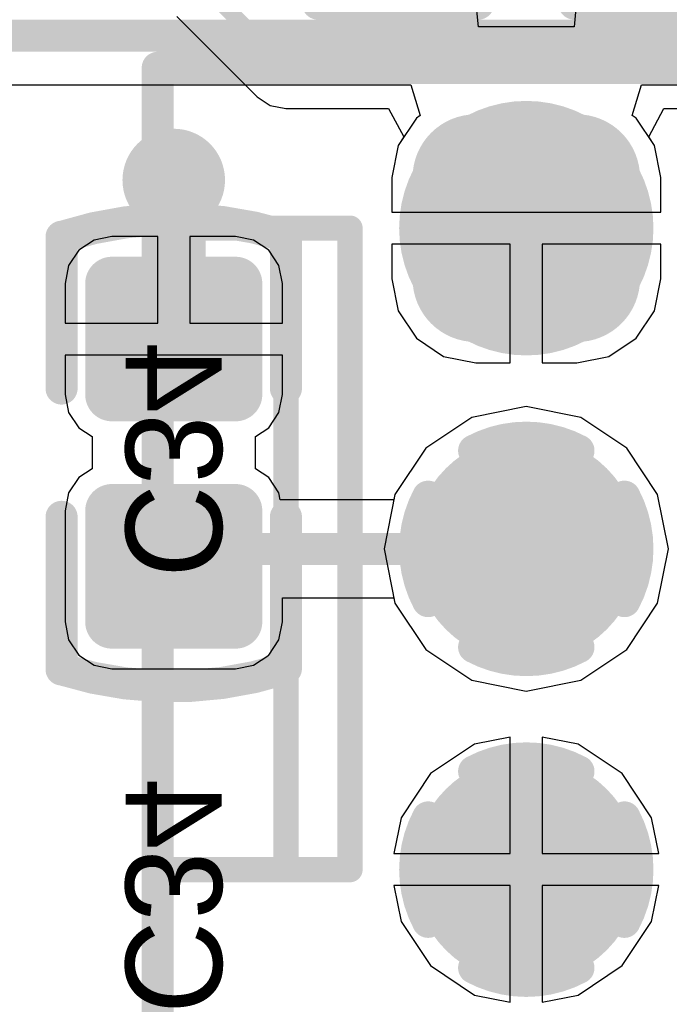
# Model space of a CAD drawing. Header units: millimetres. Extents: x 1.4 to 10.4, y 0 to 10.9.
# Tile 20 of 177: x 3.642 to 3.845, y 2.433 to 2.74. Entities that reach past the tile are written whole.
import ezdxf

# ---------------------------------------------------------------- set-up
doc = ezdxf.new("R2010")
doc.units = ezdxf.units.MM
doc.header["$MEASUREMENT"] = 0
for name, color, linetype in [('BottomLayer', 5, 'Continuous'), ('BottomOverlay', 54, 'Continuous'), ('BottomPaste', 16, 'Continuous'), ('BottomSolder', 6, 'Continuous'), ('DrillDrawing', 1, 'Continuous'), ('DrillGuide', 244, 'Continuous'), ('InternalPlane1', 76, 'Continuous'), ('InternalPlane2', 16, 'Continuous'), ('Mechanical32', 56, 'Continuous'), ('MultiLayer', 9, 'Continuous'), ('TopLayer', 1, 'Continuous'), ('TopOverlay', 2, 'Continuous'), ('TopSolder', 216, 'Continuous')]:
    doc.layers.add(name, color=color, linetype=linetype)

msp = doc.modelspace()

# ---------------------------------------------------------------- linework, layer by layer
at = {"layer": 'BottomLayer'}
for p, q in [((3.7851, 2.73774), (3.78412, 2.7477)), ((3.81588, 2.7477), (3.8149, 2.73774)), ((3.69099, 2.74099), (3.71599, 2.71599)), ((3.8149, 2.73774), (3.7851, 2.73774)), ((3.71599, 2.71599), (3.72012, 2.71323)), ((3.72012, 2.71323), (3.725, 2.71226)), ((3.725, 2.71226), (3.75705, 2.71226)), ((3.75705, 2.71226), (3.76176, 2.70344)), ((3.83824, 2.70344), (3.84295, 2.71226)), ((3.84295, 2.71226), (3.94535, 2.71226)), ((3.76176, 2.70344), (3.76, 2.70079)), ((3.84, 2.70079), (3.83824, 2.70344)), ((3.76, 2.70079), (3.758, 2.69075)), ((3.842, 2.69075), (3.84, 2.70079)), ((3.758, 2.69075), (3.758, 2.68)), ((3.842, 2.68), (3.842, 2.69075)), ((3.758, 2.68), (3.842, 2.68)), ((3.66512, 2.67126), (3.66038, 2.66809)), ((3.67071, 2.67237), (3.66512, 2.67126)), ((3.685, 2.67237), (3.67071, 2.67237)), ((3.685, 2.64543), (3.685, 2.67237)), ((3.70929, 2.67237), (3.695, 2.67237)), ((3.695, 2.67237), (3.695, 2.64543)), ((3.71488, 2.67126), (3.70929, 2.67237)), ((3.71962, 2.66809), (3.71488, 2.67126)), ((3.66038, 2.66809), (3.65721, 2.66335)), ((3.72279, 2.66335), (3.71962, 2.66809)), ((3.795, 2.67), (3.758, 2.67)), ((3.758, 2.67), (3.758, 2.65925)), ((3.795, 2.633), (3.795, 2.67)), ((3.842, 2.67), (3.805, 2.67)), ((3.805, 2.67), (3.805, 2.633)), ((3.842, 2.65925), (3.842, 2.67)), ((3.65721, 2.66335), (3.6561, 2.65776)), ((3.7239, 2.65776), (3.72279, 2.66335)), ((3.758, 2.65925), (3.76, 2.64921)), ((3.84, 2.64921), (3.842, 2.65925)), ((3.6561, 2.65776), (3.6561, 2.64543)), ((3.7239, 2.64543), (3.7239, 2.65776)), ((3.76, 2.64921), (3.76569, 2.64069)), ((3.83431, 2.64069), (3.84, 2.64921)), ((3.6561, 2.64543), (3.685, 2.64543)), ((3.695, 2.64543), (3.7239, 2.64543)), ((3.76569, 2.64069), (3.77421, 2.635)), ((3.82579, 2.635), (3.83431, 2.64069)), ((3.7239, 2.63543), (3.6561, 2.63543)), ((3.6561, 2.63543), (3.6561, 2.62311)), ((3.7239, 2.62311), (3.7239, 2.63543)), ((3.77421, 2.635), (3.78425, 2.633)), ((3.81575, 2.633), (3.82579, 2.635)), ((3.78425, 2.633), (3.795, 2.633)), ((3.805, 2.633), (3.81575, 2.633)), ((3.6561, 2.62311), (3.65721, 2.61752)), ((3.72279, 2.61752), (3.7239, 2.62311)), ((3.8, 2.61935), (3.78303, 2.61597)), ((3.81697, 2.61597), (3.8, 2.61935)), ((3.65721, 2.61752), (3.66038, 2.61278)), ((3.71962, 2.61278), (3.72279, 2.61752)), ((3.78303, 2.61597), (3.76864, 2.60636)), ((3.83136, 2.60636), (3.81697, 2.61597)), ((3.66038, 2.61278), (3.66453, 2.61)), ((3.71547, 2.61), (3.71962, 2.61278)), ((3.66453, 2.61), (3.66453, 2.6)), ((3.71547, 2.6), (3.71547, 2.61)), ((3.76864, 2.60636), (3.75903, 2.59197)), ((3.84097, 2.59197), (3.83136, 2.60636)), ((3.66038, 2.59722), (3.65721, 2.59248)), ((3.66453, 2.6), (3.66038, 2.59722)), ((3.71962, 2.59722), (3.71547, 2.6)), ((3.72279, 2.59248), (3.71962, 2.59722)), ((3.65721, 2.59248), (3.6561, 2.58689)), ((3.72323, 2.59029), (3.72279, 2.59248)), ((3.75903, 2.59197), (3.75869, 2.59029)), ((3.84435, 2.575), (3.84097, 2.59197)), ((3.75869, 2.59029), (3.72323, 2.59029)), ((3.6561, 2.58689), (3.6561, 2.55224)), ((3.84097, 2.55803), (3.84435, 2.575)), ((3.7239, 2.55224), (3.7239, 2.55971)), ((3.7239, 2.55971), (3.75869, 2.55971)), ((3.75869, 2.55971), (3.75903, 2.55803)), ((3.75903, 2.55803), (3.76864, 2.54364)), ((3.83136, 2.54364), (3.84097, 2.55803)), ((3.6561, 2.55224), (3.65721, 2.54665)), ((3.72279, 2.54665), (3.7239, 2.55224)), ((3.65721, 2.54665), (3.66038, 2.54191)), ((3.71962, 2.54191), (3.72279, 2.54665)), ((3.66038, 2.54191), (3.66512, 2.53874)), ((3.71488, 2.53874), (3.71962, 2.54191)), ((3.76864, 2.54364), (3.78303, 2.53403)), ((3.81697, 2.53403), (3.83136, 2.54364)), ((3.66512, 2.53874), (3.67071, 2.53763)), ((3.67071, 2.53763), (3.70929, 2.53763)), ((3.70929, 2.53763), (3.71488, 2.53874)), ((3.78303, 2.53403), (3.8, 2.53065)), ((3.8, 2.53065), (3.81697, 2.53403)), ((3.795, 2.51631), (3.78381, 2.51409)), ((3.795, 2.48), (3.795, 2.51631)), ((3.81619, 2.51409), (3.805, 2.51631)), ((3.805, 2.51631), (3.805, 2.48)), ((3.78381, 2.51409), (3.77008, 2.50492)), ((3.82992, 2.50492), (3.81619, 2.51409)), ((3.77008, 2.50492), (3.76091, 2.49119)), ((3.83909, 2.49119), (3.82992, 2.50492)), ((3.76091, 2.49119), (3.75869, 2.48)), ((3.84131, 2.48), (3.83909, 2.49119)), ((3.75869, 2.48), (3.795, 2.48)), ((3.805, 2.48), (3.84131, 2.48)), ((3.795, 2.47), (3.75869, 2.47)), ((3.75869, 2.47), (3.76091, 2.45881)), ((3.795, 2.43369), (3.795, 2.47)), ((3.84131, 2.47), (3.805, 2.47)), ((3.805, 2.47), (3.805, 2.43369)), ((3.83909, 2.45881), (3.84131, 2.47)), ((3.76091, 2.45881), (3.77008, 2.44508)), ((3.82992, 2.44508), (3.83909, 2.45881)), ((3.77008, 2.44508), (3.78381, 2.43591)), ((3.81619, 2.43591), (3.82992, 2.44508)), ((3.78381, 2.43591), (3.795, 2.43369)), ((3.805, 2.43369), (3.81619, 2.43591))]:
    msp.add_line(p, q, dxfattribs=at)
for points, const_width in [([(3.7, 2.75), (3.725, 2.725)], 0.005), ([(3.725, 2.725), (3.95063, 2.725)], 0.005), ([(3.69, 2.64043), (3.69, 2.69)], 0.02), ([(3.69, 2.56957), (3.69543, 2.575)], 0.01), ([(3.69543, 2.575), (3.8, 2.575)], 0.01)]:
    msp.add_lwpolyline(points, dxfattribs=dict(at, const_width=const_width))
for points, const_width in [([(3.72375, 2.725, 1), (3.72625, 2.725, 1)], 0.0025), ([(3.72375, 2.725, 1), (3.72625, 2.725, 1)], 0.0025), ([(3.77638, 2.69075, 1), (3.79213, 2.69075, 1)], 0.01575), ([(3.80787, 2.69075, 1), (3.82362, 2.69075, 1)], 0.01575), ([(3.684, 2.69, 1), (3.696, 2.69, 1)], 0.012), ([(3.685, 2.69, 1), (3.695, 2.69, 1)], 0.01), ([(3.77638, 2.65925, 1), (3.79213, 2.65925, 1)], 0.01575), ([(3.80787, 2.65925, 1), (3.82362, 2.65925, 1)], 0.01575), ([(3.66854, 2.65776, 1), (3.67287, 2.65776, 1)], 0.00433), ([(3.70713, 2.65776, 1), (3.71146, 2.65776, 1)], 0.00433), ([(3.685, 2.64043, 1), (3.695, 2.64043, 1)], 0.01), ([(3.66854, 2.62311, 1), (3.67287, 2.62311, 1)], 0.00433), ([(3.70713, 2.62311, 1), (3.71146, 2.62311, 1)], 0.00433), ([(3.78425, 2.575, 1), (3.81575, 2.575, 1)], 0.0315), ([(3.66854, 2.58689, 1), (3.67287, 2.58689, 1)], 0.00433), ([(3.70713, 2.58689, 1), (3.71146, 2.58689, 1)], 0.00433), ([(3.69293, 2.575, 1), (3.69793, 2.575, 1)], 0.005), ([(3.69293, 2.575, 1), (3.69793, 2.575, 1)], 0.005), ([(3.7975, 2.575, 1), (3.8025, 2.575, 1)], 0.005), ([(3.6875, 2.56957, 1), (3.6925, 2.56957, 1)], 0.005), ([(3.66854, 2.55224, 1), (3.67287, 2.55224, 1)], 0.00433), ([(3.70713, 2.55224, 1), (3.71146, 2.55224, 1)], 0.00433), ([(3.78425, 2.475, 1), (3.81575, 2.475, 1)], 0.0315)]:
    msp.add_lwpolyline(points, format="xyb", close=True, dxfattribs=dict(at, const_width=const_width))
for points in [[(3.78425, 2.7065), (3.78425, 2.6435), (3.81575, 2.7065), (3.81575, 2.6435)], [(3.7685, 2.69075), (3.7685, 2.65925), (3.8315, 2.69075), (3.8315, 2.65925)], [(3.70929, 2.61878), (3.70929, 2.66209), (3.67071, 2.61878), (3.67071, 2.66209)], [(3.71362, 2.62311), (3.71362, 2.65776), (3.66638, 2.62311), (3.66638, 2.65776)], [(3.70929, 2.54791), (3.70929, 2.59122), (3.67071, 2.54791), (3.67071, 2.59122)], [(3.71362, 2.55224), (3.71362, 2.58689), (3.66638, 2.55224), (3.66638, 2.58689)]]:
    msp.add_solid(points, dxfattribs=at)
at = {"layer": 'BottomOverlay', "const_width": 0.01}
for points in [[(3.735, 2.745), (3.735, 2.805)], [(3.735, 2.745), (3.785, 2.745)], [(3.815, 2.745), (3.865, 2.745)], [(3.655, 2.625), (3.655, 2.67233)], [(3.725, 2.625), (3.725, 2.6726)], [(3.655, 2.5374), (3.655, 2.585)], [(3.725, 2.53767), (3.725, 2.585)]]:
    msp.add_lwpolyline(points, dxfattribs=at)
at = {"layer": 'BottomOverlay', "const_width": 0.005}
for points in [[(3.7325, 2.745, 1), (3.7375, 2.745, 1)], [(3.7325, 2.745, 1), (3.7375, 2.745, 1)], [(3.7825, 2.745, 1), (3.7875, 2.745, 1)], [(3.8125, 2.745, 1), (3.8175, 2.745, 1)], [(3.6525, 2.67233, 1), (3.6575, 2.67233, 1)], [(3.65274, 2.67233, 1), (3.65774, 2.67233, 1)], [(3.72235, 2.6726, 1), (3.72735, 2.6726, 1)], [(3.7225, 2.6726, 1), (3.7275, 2.6726, 1)], [(3.6525, 2.625, 1), (3.6575, 2.625, 1)], [(3.7225, 2.625, 1), (3.7275, 2.625, 1)], [(3.6525, 2.585, 1), (3.6575, 2.585, 1)], [(3.7225, 2.585, 1), (3.7275, 2.585, 1)], [(3.6525, 2.5374, 1), (3.6575, 2.5374, 1)], [(3.65265, 2.5374, 1), (3.65765, 2.5374, 1)], [(3.72226, 2.53767, 1), (3.72726, 2.53767, 1)], [(3.7225, 2.53767, 1), (3.7275, 2.53767, 1)]]:
    msp.add_lwpolyline(points, format="xyb", close=True, dxfattribs=at)
at = {"layer": 'BottomOverlay', "const_width": 0.01}
for points in [[(3.65524, 2.67233, -0.154963), (3.72485, 2.6726)], [(3.72476, 2.53767, -0.154963), (3.65515, 2.5374)]]:
    msp.add_lwpolyline(points, format="xyb", dxfattribs=at)
at = {"layer": 'BottomPaste', "const_width": 0.00433}
for points in [[(3.66854, 2.65776, 1), (3.67287, 2.65776, 1)], [(3.70713, 2.65776, 1), (3.71146, 2.65776, 1)], [(3.66854, 2.62311, 1), (3.67287, 2.62311, 1)], [(3.70713, 2.62311, 1), (3.71146, 2.62311, 1)], [(3.66854, 2.58689, 1), (3.67287, 2.58689, 1)], [(3.70713, 2.58689, 1), (3.71146, 2.58689, 1)], [(3.66854, 2.55224, 1), (3.67287, 2.55224, 1)], [(3.70713, 2.55224, 1), (3.71146, 2.55224, 1)]]:
    msp.add_lwpolyline(points, format="xyb", close=True, dxfattribs=at)
at = {"layer": 'BottomPaste'}
for points in [[(3.70929, 2.61878), (3.70929, 2.66209), (3.67071, 2.61878), (3.67071, 2.66209)], [(3.71362, 2.62311), (3.71362, 2.65776), (3.66638, 2.62311), (3.66638, 2.65776)], [(3.70929, 2.54791), (3.70929, 2.59122), (3.67071, 2.54791), (3.67071, 2.59122)], [(3.71362, 2.55224), (3.71362, 2.58689), (3.66638, 2.55224), (3.66638, 2.58689)]]:
    msp.add_solid(points, dxfattribs=at)
at = {"layer": 'BottomSolder'}
for points, const_width in [([(3.77438, 2.69075, 1), (3.79413, 2.69075, 1)], 0.01975), ([(3.80587, 2.69075, 1), (3.82562, 2.69075, 1)], 0.01975), ([(3.77438, 2.65925, 1), (3.79413, 2.65925, 1)], 0.01975), ([(3.80587, 2.65925, 1), (3.82562, 2.65925, 1)], 0.01975), ([(3.66654, 2.65776, 1), (3.67487, 2.65776, 1)], 0.00833), ([(3.70513, 2.65776, 1), (3.71346, 2.65776, 1)], 0.00833), ([(3.66654, 2.62311, 1), (3.67487, 2.62311, 1)], 0.00833), ([(3.70513, 2.62311, 1), (3.71346, 2.62311, 1)], 0.00833), ([(3.78225, 2.575, 1), (3.81775, 2.575, 1)], 0.0355), ([(3.66654, 2.58689, 1), (3.67487, 2.58689, 1)], 0.00833), ([(3.70513, 2.58689, 1), (3.71346, 2.58689, 1)], 0.00833), ([(3.66654, 2.55224, 1), (3.67487, 2.55224, 1)], 0.00833), ([(3.70513, 2.55224, 1), (3.71346, 2.55224, 1)], 0.00833), ([(3.78225, 2.475, 1), (3.81775, 2.475, 1)], 0.0355)]:
    msp.add_lwpolyline(points, format="xyb", close=True, dxfattribs=dict(at, const_width=const_width))
for points in [[(3.78425, 2.7105), (3.78425, 2.6395), (3.81575, 2.7105), (3.81575, 2.6395)], [(3.7645, 2.69075), (3.7645, 2.65925), (3.8355, 2.69075), (3.8355, 2.65925)], [(3.70929, 2.61478), (3.70929, 2.66609), (3.67071, 2.61478), (3.67071, 2.66609)], [(3.71762, 2.62311), (3.71762, 2.65776), (3.66238, 2.62311), (3.66238, 2.65776)], [(3.70929, 2.54391), (3.70929, 2.59522), (3.67071, 2.54391), (3.67071, 2.59522)], [(3.71762, 2.55224), (3.71762, 2.58689), (3.66238, 2.55224), (3.66238, 2.58689)]]:
    msp.add_solid(points, dxfattribs=at)
at = {"layer": 'DrillDrawing', "const_width": 0.006}
msp.add_lwpolyline([(3.687, 2.69, 1), (3.693, 2.69, 1)], format="xyb", close=True, dxfattribs=at)
at = {"layer": 'DrillGuide', "const_width": 0.006}
msp.add_lwpolyline([(3.687, 2.69, 1), (3.693, 2.69, 1)], format="xyb", close=True, dxfattribs=at)
at = {"layer": 'InternalPlane1', "const_width": 0.01}
for points in [[(3.78372, 2.70562, -0.249328), (3.81628, 2.70562)], [(3.76938, 2.65872, -0.249328), (3.76938, 2.69128)], [(3.83062, 2.69128, -0.249328), (3.83062, 2.65872)], [(3.81628, 2.64438, -0.249328), (3.78372, 2.64438)], [(3.78372, 2.50563, -0.249328), (3.81628, 2.50563)], [(3.76938, 2.45872, -0.249328), (3.76938, 2.49128)], [(3.83062, 2.49128, -0.249328), (3.83062, 2.45872)], [(3.81628, 2.44437, -0.249328), (3.78372, 2.44437)]]:
    msp.add_lwpolyline(points, format="xyb", dxfattribs=at)
at = {"layer": 'InternalPlane1'}
for points, const_width in [([(3.78122, 2.70562, 1), (3.78622, 2.70562, 1)], 0.005), ([(3.81378, 2.70562, 1), (3.81878, 2.70562, 1)], 0.005), ([(3.76688, 2.69128, 1), (3.77188, 2.69128, 1)], 0.005), ([(3.82812, 2.69128, 1), (3.83312, 2.69128, 1)], 0.005), ([(3.76688, 2.65872, 1), (3.77188, 2.65872, 1)], 0.005), ([(3.82812, 2.65872, 1), (3.83312, 2.65872, 1)], 0.005), ([(3.78122, 2.64438, 1), (3.78622, 2.64438, 1)], 0.005), ([(3.81378, 2.64438, 1), (3.81878, 2.64438, 1)], 0.005), ([(3.78516, 2.575, 1), (3.81484, 2.575, 1)], 0.02968), ([(3.78122, 2.50563, 1), (3.78622, 2.50563, 1)], 0.005), ([(3.81378, 2.50563, 1), (3.81878, 2.50563, 1)], 0.005), ([(3.76688, 2.49128, 1), (3.77188, 2.49128, 1)], 0.005), ([(3.82812, 2.49128, 1), (3.83312, 2.49128, 1)], 0.005), ([(3.76688, 2.45872, 1), (3.77188, 2.45872, 1)], 0.005), ([(3.82812, 2.45872, 1), (3.83312, 2.45872, 1)], 0.005), ([(3.78122, 2.44437, 1), (3.78622, 2.44437, 1)], 0.005), ([(3.81378, 2.44437, 1), (3.81878, 2.44437, 1)], 0.005)]:
    msp.add_lwpolyline(points, format="xyb", close=True, dxfattribs=dict(at, const_width=const_width))
at = {"layer": 'InternalPlane2'}
for points, const_width in [([(3.682, 2.69, 1), (3.698, 2.69, 1)], 0.016), ([(3.78516, 2.675, 1), (3.81484, 2.675, 1)], 0.02968), ([(3.78122, 2.60562, 1), (3.78622, 2.60562, 1)], 0.005), ([(3.81378, 2.60562, 1), (3.81878, 2.60562, 1)], 0.005), ([(3.76688, 2.59128, 1), (3.77188, 2.59128, 1)], 0.005), ([(3.82812, 2.59128, 1), (3.83312, 2.59128, 1)], 0.005), ([(3.76688, 2.55872, 1), (3.77188, 2.55872, 1)], 0.005), ([(3.82812, 2.55872, 1), (3.83312, 2.55872, 1)], 0.005), ([(3.78122, 2.54438, 1), (3.78622, 2.54438, 1)], 0.005), ([(3.81378, 2.54438, 1), (3.81878, 2.54438, 1)], 0.005), ([(3.78516, 2.475, 1), (3.81484, 2.475, 1)], 0.02968)]:
    msp.add_lwpolyline(points, format="xyb", close=True, dxfattribs=dict(at, const_width=const_width))
at = {"layer": 'InternalPlane2', "const_width": 0.01}
for points in [[(3.78372, 2.60562, -0.249328), (3.81628, 2.60562)], [(3.76938, 2.55872, -0.249328), (3.76938, 2.59128)], [(3.83062, 2.59128, -0.249328), (3.83062, 2.55872)], [(3.81628, 2.54438, -0.249328), (3.78372, 2.54438)]]:
    msp.add_lwpolyline(points, format="xyb", dxfattribs=at)
at = {"layer": 'MultiLayer', "const_width": 0.012}
msp.add_lwpolyline([(3.684, 2.69, 1), (3.696, 2.69, 1)], format="xyb", close=True, dxfattribs=at)
at = {"layer": 'TopLayer'}
for p, q in [((3.37359, 2.71971), (3.76402, 2.71971)), ((3.76402, 2.71971), (3.76692, 2.71014)), ((3.83308, 2.71014), (3.83598, 2.71971)), ((3.83598, 2.71971), (3.87, 2.71971)), ((3.76569, 2.70931), (3.76, 2.70079)), ((3.76692, 2.71014), (3.76569, 2.70931)), ((3.83431, 2.70931), (3.83308, 2.71014)), ((3.84, 2.70079), (3.83431, 2.70931)), ((3.76, 2.70079), (3.758, 2.69075)), ((3.842, 2.69075), (3.84, 2.70079)), ((3.758, 2.69075), (3.758, 2.68)), ((3.842, 2.68), (3.842, 2.69075)), ((3.758, 2.68), (3.842, 2.68)), ((3.795, 2.67), (3.758, 2.67)), ((3.758, 2.67), (3.758, 2.65925)), ((3.795, 2.633), (3.795, 2.67)), ((3.842, 2.67), (3.805, 2.67)), ((3.805, 2.67), (3.805, 2.633)), ((3.842, 2.65925), (3.842, 2.67)), ((3.758, 2.65925), (3.76, 2.64921)), ((3.84, 2.64921), (3.842, 2.65925)), ((3.76, 2.64921), (3.76569, 2.64069)), ((3.83431, 2.64069), (3.84, 2.64921)), ((3.76569, 2.64069), (3.77421, 2.635)), ((3.82579, 2.635), (3.83431, 2.64069)), ((3.77421, 2.635), (3.78425, 2.633)), ((3.81575, 2.633), (3.82579, 2.635)), ((3.78425, 2.633), (3.795, 2.633)), ((3.805, 2.633), (3.81575, 2.633)), ((3.8, 2.61935), (3.78303, 2.61597)), ((3.81697, 2.61597), (3.8, 2.61935)), ((3.78303, 2.61597), (3.76864, 2.60636)), ((3.83136, 2.60636), (3.81697, 2.61597)), ((3.76864, 2.60636), (3.75903, 2.59197)), ((3.84097, 2.59197), (3.83136, 2.60636)), ((3.75903, 2.59197), (3.75565, 2.575)), ((3.84435, 2.575), (3.84097, 2.59197)), ((3.75565, 2.575), (3.75903, 2.55803)), ((3.84097, 2.55803), (3.84435, 2.575)), ((3.75903, 2.55803), (3.76864, 2.54364)), ((3.83136, 2.54364), (3.84097, 2.55803)), ((3.76864, 2.54364), (3.78303, 2.53403)), ((3.81697, 2.53403), (3.83136, 2.54364)), ((3.78303, 2.53403), (3.8, 2.53065)), ((3.8, 2.53065), (3.81697, 2.53403)), ((3.795, 2.51631), (3.78381, 2.51409)), ((3.795, 2.48), (3.795, 2.51631)), ((3.81619, 2.51409), (3.805, 2.51631)), ((3.805, 2.51631), (3.805, 2.48)), ((3.78381, 2.51409), (3.77008, 2.50492)), ((3.82992, 2.50492), (3.81619, 2.51409)), ((3.77008, 2.50492), (3.76091, 2.49119)), ((3.83909, 2.49119), (3.82992, 2.50492)), ((3.76091, 2.49119), (3.75869, 2.48)), ((3.84131, 2.48), (3.83909, 2.49119)), ((3.75869, 2.48), (3.795, 2.48)), ((3.805, 2.48), (3.84131, 2.48)), ((3.795, 2.47), (3.75869, 2.47)), ((3.75869, 2.47), (3.76091, 2.45881)), ((3.795, 2.43369), (3.795, 2.47)), ((3.84131, 2.47), (3.805, 2.47)), ((3.805, 2.47), (3.805, 2.43369)), ((3.83909, 2.45881), (3.84131, 2.47)), ((3.76091, 2.45881), (3.77008, 2.44508)), ((3.82992, 2.44508), (3.83909, 2.45881)), ((3.77008, 2.44508), (3.78381, 2.43591)), ((3.81619, 2.43591), (3.82992, 2.44508)), ((3.78381, 2.43591), (3.795, 2.43369)), ((3.805, 2.43369), (3.81619, 2.43591))]:
    msp.add_line(p, q, dxfattribs=at)
at = {"layer": 'TopLayer', "const_width": 0.01}
msp.add_lwpolyline([(3.195, 2.735), (3.87, 2.735)], dxfattribs=at)
at = {"layer": 'TopLayer'}
for points, const_width in [([(3.77638, 2.69075, 1), (3.79213, 2.69075, 1)], 0.01575), ([(3.80787, 2.69075, 1), (3.82362, 2.69075, 1)], 0.01575), ([(3.684, 2.69, 1), (3.696, 2.69, 1)], 0.012), ([(3.77638, 2.65925, 1), (3.79213, 2.65925, 1)], 0.01575), ([(3.80787, 2.65925, 1), (3.82362, 2.65925, 1)], 0.01575), ([(3.78425, 2.575, 1), (3.81575, 2.575, 1)], 0.0315), ([(3.78425, 2.475, 1), (3.81575, 2.475, 1)], 0.0315)]:
    msp.add_lwpolyline(points, format="xyb", close=True, dxfattribs=dict(at, const_width=const_width))
for points in [[(3.78425, 2.7065), (3.78425, 2.6435), (3.81575, 2.7065), (3.81575, 2.6435)], [(3.7685, 2.69075), (3.7685, 2.65925), (3.8315, 2.69075), (3.8315, 2.65925)]]:
    msp.add_solid(points, dxfattribs=at)
at = {"layer": 'TopOverlay'}
for points, const_width in [([(3.685, 2.725), (3.915, 2.725)], 0.01), ([(3.685, 2.425), (3.685, 2.725)], 0.01), ([(3.685, 2.675), (3.745, 2.675)], 0.00787), ([(3.725, 2.475), (3.725, 2.675)], 0.00787), ([(3.745, 2.475), (3.745, 2.675)], 0.00787), ([(3.685, 2.475), (3.745, 2.475)], 0.00787)]:
    msp.add_lwpolyline(points, dxfattribs=dict(at, const_width=const_width))
for points, const_width in [([(3.6825, 2.725, 1), (3.6875, 2.725, 1)], 0.005), ([(3.6825, 2.725, 1), (3.6875, 2.725, 1)], 0.005), ([(3.68303, 2.675, 1), (3.68697, 2.675, 1)], 0.00394), ([(3.72303, 2.675, 1), (3.72697, 2.675, 1)], 0.00394), ([(3.74303, 2.675, 1), (3.74697, 2.675, 1)], 0.00394), ([(3.74303, 2.675, 1), (3.74697, 2.675, 1)], 0.00394), ([(3.68303, 2.475, 1), (3.68697, 2.475, 1)], 0.00394), ([(3.72303, 2.475, 1), (3.72697, 2.475, 1)], 0.00394), ([(3.74303, 2.475, 1), (3.74697, 2.475, 1)], 0.00394), ([(3.74303, 2.475, 1), (3.74697, 2.475, 1)], 0.00394)]:
    msp.add_lwpolyline(points, format="xyb", close=True, dxfattribs=dict(at, const_width=const_width))
at = {"layer": 'TopSolder'}
for points, const_width in [([(3.77438, 2.69075, 1), (3.79413, 2.69075, 1)], 0.01975), ([(3.80587, 2.69075, 1), (3.82562, 2.69075, 1)], 0.01975), ([(3.77438, 2.65925, 1), (3.79413, 2.65925, 1)], 0.01975), ([(3.80587, 2.65925, 1), (3.82562, 2.65925, 1)], 0.01975), ([(3.78225, 2.575, 1), (3.81775, 2.575, 1)], 0.0355), ([(3.78225, 2.475, 1), (3.81775, 2.475, 1)], 0.0355)]:
    msp.add_lwpolyline(points, format="xyb", close=True, dxfattribs=dict(at, const_width=const_width))
for points in [[(3.78425, 2.7105), (3.78425, 2.6395), (3.81575, 2.7105), (3.81575, 2.6395)], [(3.7645, 2.69075), (3.7645, 2.65925), (3.8355, 2.69075), (3.8355, 2.65925)]]:
    msp.add_solid(points, dxfattribs=at)

# ---------------------------------------------------------------- texts
at = {"layer": 'BottomOverlay', "text_generation_flag": 2}
msp.add_text('C34', height=0.03, rotation=270, dxfattribs=at).set_placement((3.675, 2.43))
at = {"layer": 'Mechanical32', "text_generation_flag": 2}
msp.add_text('C34', height=0.03, rotation=270, dxfattribs=at).set_placement((3.675, 2.566))

doc.saveas('drawing.dxf')
